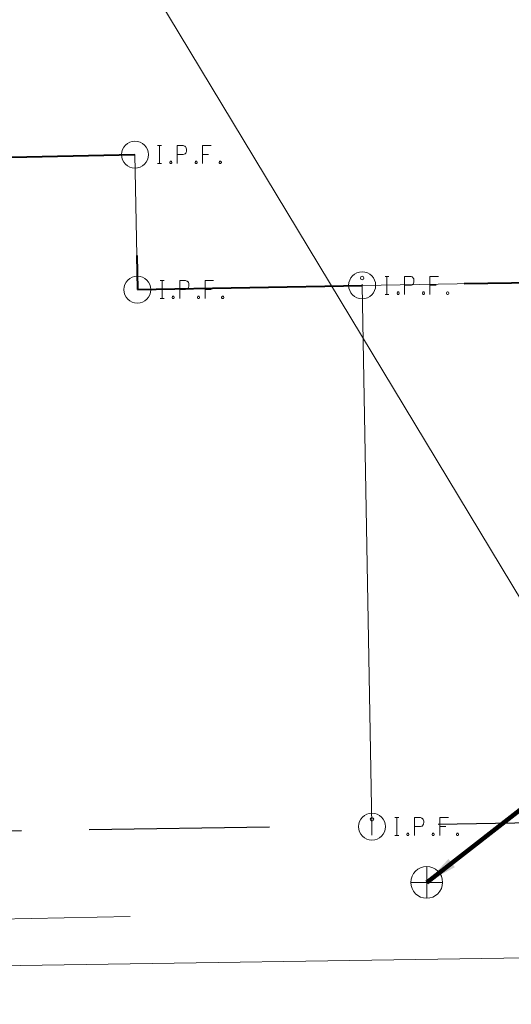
# Model space of a CAD drawing. Header units: feet. Extents: x 2433273 to 2447442, y 555003 to 575201.
# Tile 161 of 226: x 2437715 to 2437824, y 564446 to 564665. Entities that reach past the tile are written whole.
import ezdxf

# ---------------------------------------------------------------- set-up
doc = ezdxf.new("R2010")
doc.units = ezdxf.units.FT
doc.header["$LTSCALE"] = 50
doc.header["$MEASUREMENT"] = 0
for name, pattern in [('cl20', [100, 5, -5, 80, -5, 5]), ('DGN Style 2', [484.236387, 290.541832, -193.694555]), ('DGN Style 3', [677.930942, 484.236387, -193.694555]), ('rowex', [4.85, 0.8, -0.375, -0.375, 0.8, -0.3, 0.8, -0.3, 0.8, -0.3]), ('rowpr', [5.45, 1, -0.225, -0.225, 4])]:
    doc.linetypes.add(name, pattern=pattern)
for name, color, linetype, lineweight in [('DV_X_Property_Line', 7, 'Continuous', 0), ('PV_X_EOP', 7, 'DGN Style 3', 0), ('RW_P_Fee_RW', 193, 'rowpr', 40), ('RW_X_CL_20', 6, 'cl20', 0), ('RW_X_Fee_RW', 6, 'rowex', 30), ('SV_X_Break_Lines', 4, 'DGN Style 2', 0), ('SV_X_Control_Cells_Found', 7, 'Continuous', 0), ('SV_X_Mon_Cells_Found', 7, 'Continuous', 0), ('SV_X_Text', 7, 'Continuous', 0)]:
    doc.layers.add(name, color=color, linetype=linetype, lineweight=lineweight)
doc.styles.add('Slanted-Normal LS 0.50_0', font='font31.shx')
doc.dimstyles.new('Dec-0  Slanted', dxfattribs={"dimscale": 50, "dimtxt": 0.14, "dimasz": 0.14, "dimexe": 0.07, "dimexo": 0.07, "dimgap": 0.07, "dimtad": 1, "dimdec": 0, "dimzin": 3, "dimdsep": 46, "dimtxsty": 'Slanted-Normal LS 0.50_0', "dimcen": 0.09, "dimclrd": 97, "dimclre": 97, "dimclrt": 7, "dimadec": 0, "dimazin": 3, "dimtfac": 1, "dimtdec": 0, "dimtofl": 0, "dimtmove": 1, "dimatfit": 1, "dimfxl": 1, "dimtzin": 3, "dimlwd": 0, "dimlwe": 0, "dimarcsym": 0})

# ---------------------------------------------------------------- blocks, each defined once
blk = doc.blocks.new('BM')
at = {"layer": 'SV_X_Control_Cells_Found', "color": 2, "linetype": 'Continuous', "lineweight": 0}
for p, q in [((0, 0.0705), (0, -0.0705)), ((-0.0705, 0), (0.0705, 0))]:
    blk.add_line(p, q, dxfattribs=at)
blk.add_circle((0, 0), 0.0705, dxfattribs=at)
blk = doc.blocks.new('IPID')
at = {"layer": 'SV_X_Mon_Cells_Found', "color": 2, "linetype": 'Continuous', "lineweight": 0}
blk.add_line((0, 0.0058), (0, -0.0383), dxfattribs=at)
at = {"layer": 'SV_X_Mon_Cells_Found', "color": 2, "linetype": 'Continuous', "lineweight": 0, "flags": 128}
for points in [[(0.1015, 0.04), (0.1192, 0.04)], [(0.1103, -0.04), (0.1103, 0.04)], [(0.1886, -0.04), (0.1886, 0.04), (0.2151, 0.04), (0.2178, 0.0394), (0.2217, 0.0381), (0.2233, 0.0368), (0.225, 0.0356), (0.2272, 0.0324), (0.2288, 0.0293), (0.2299, 0.0242), (0.2299, 0.0167), (0.2294, 0.0142), (0.2283, 0.0104), (0.2261, 0.006), (0.2239, 0.0041), (0.2222, 0.0028), (0.2195, 0.0016), (0.2151, 0.0009), (0.1886, 0.0009)], [(0.3391, 0.04), (0.301, 0.04), (0.301, -0.04)], [(0.301, 0.0009), (0.328, 0.0009)], [(0.1015, -0.04), (0.1192, -0.04)], [(0.1583, -0.0293), (0.161, -0.0293), (0.1627, -0.0305), (0.1643, -0.0331), (0.1643, -0.0362), (0.1627, -0.0387), (0.161, -0.04), (0.1583, -0.04), (0.1566, -0.0387), (0.155, -0.0362), (0.155, -0.0331), (0.1566, -0.0305), (0.1583, -0.0293)], [(0.2707, -0.0293), (0.2735, -0.0293), (0.2751, -0.0305), (0.2768, -0.0331), (0.2768, -0.0362), (0.2751, -0.0387), (0.2735, -0.04), (0.2707, -0.04), (0.2691, -0.0387), (0.2674, -0.0362), (0.2674, -0.0331), (0.2691, -0.0305), (0.2707, -0.0293)], [(0.3782, -0.0293), (0.3809, -0.0293), (0.3826, -0.0305), (0.3843, -0.0331), (0.3843, -0.0362), (0.3826, -0.0387), (0.3809, -0.04), (0.3782, -0.04), (0.3765, -0.0387), (0.3749, -0.0362), (0.3749, -0.0331), (0.3765, -0.0305), (0.3782, -0.0293)]]:
    blk.add_lwpolyline(points, dxfattribs=at)
at = {"layer": 'SV_X_Mon_Cells_Found', "color": 2, "linetype": 'Continuous', "lineweight": 0}
for centre, radius in [((0, 0), 0.06), ((0, 0.0326), 0.008)]:
    blk.add_circle(centre, radius, dxfattribs=at)
blk = doc.blocks.new('IPID_2')
at = {"layer": 'SV_X_Mon_Cells_Found', "color": 2, "linetype": 'Continuous', "lineweight": 0}
blk.add_line((0, 0.0058), (0, -0.0383), dxfattribs=at)
at = {"layer": 'SV_X_Mon_Cells_Found', "color": 2, "linetype": 'Continuous', "lineweight": 0, "flags": 128}
for points in [[(0.1015, 0.04), (0.1192, 0.04)], [(0.1103, -0.04), (0.1103, 0.04)], [(0.1886, -0.04), (0.1886, 0.04), (0.2151, 0.04), (0.2178, 0.0394), (0.2217, 0.0381), (0.2233, 0.0368), (0.225, 0.0356), (0.2272, 0.0324), (0.2288, 0.0293), (0.2299, 0.0242), (0.2299, 0.0167), (0.2294, 0.0142), (0.2283, 0.0104), (0.2261, 0.006), (0.2239, 0.0041), (0.2222, 0.0028), (0.2195, 0.0016), (0.2151, 0.0009), (0.1886, 0.0009)], [(0.3391, 0.04), (0.301, 0.04), (0.301, -0.04)], [(0.301, 0.0009), (0.328, 0.0009)], [(0.1015, -0.04), (0.1192, -0.04)], [(0.1583, -0.0293), (0.161, -0.0293), (0.1627, -0.0305), (0.1643, -0.0331), (0.1643, -0.0362), (0.1627, -0.0387), (0.161, -0.04), (0.1583, -0.04), (0.1566, -0.0387), (0.155, -0.0362), (0.155, -0.0331), (0.1566, -0.0305), (0.1583, -0.0293)], [(0.2707, -0.0293), (0.2735, -0.0293), (0.2751, -0.0305), (0.2768, -0.0331), (0.2768, -0.0362), (0.2751, -0.0387), (0.2735, -0.04), (0.2707, -0.04), (0.2691, -0.0387), (0.2674, -0.0362), (0.2674, -0.0331), (0.2691, -0.0305), (0.2707, -0.0293)], [(0.3782, -0.0293), (0.3809, -0.0293), (0.3826, -0.0305), (0.3843, -0.0331), (0.3843, -0.0362), (0.3826, -0.0387), (0.3809, -0.04), (0.3782, -0.04), (0.3765, -0.0387), (0.3749, -0.0362), (0.3749, -0.0331), (0.3765, -0.0305), (0.3782, -0.0293)]]:
    blk.add_lwpolyline(points, dxfattribs=at)
at = {"layer": 'SV_X_Mon_Cells_Found', "color": 2, "linetype": 'Continuous', "lineweight": 0}
for centre, radius in [((0, 0), 0.06), ((0, 0.0326), 0.008)]:
    blk.add_circle(centre, radius, dxfattribs=at)
blk = doc.blocks.new('IPF_13')
at = {"layer": 'SV_X_Mon_Cells_Found', "color": 7, "linetype": 'Continuous', "lineweight": 0, "flags": 128}
for points in [[(0.1007, 0.04), (0.1184, 0.04)], [(0.1095, -0.04), (0.1095, 0.04)], [(0.1878, -0.04), (0.1878, 0.04), (0.2143, 0.04), (0.217, 0.0394), (0.2209, 0.0381), (0.2225, 0.0368), (0.2242, 0.0356), (0.2264, 0.0324), (0.228, 0.0293), (0.2291, 0.0242), (0.2291, 0.0167), (0.2286, 0.0142), (0.2275, 0.0104), (0.2253, 0.006), (0.2231, 0.0041), (0.2214, 0.0028), (0.2187, 0.0016), (0.2143, 0.0009), (0.1878, 0.0009)], [(0.3383, 0.04), (0.3002, 0.04), (0.3002, -0.04)], [(0.3002, 0.0009), (0.3272, 0.0009)], [(0.1007, -0.04), (0.1184, -0.04)], [(0.1575, -0.0293), (0.1602, -0.0293), (0.1619, -0.0305), (0.1635, -0.0331), (0.1635, -0.0362), (0.1619, -0.0387), (0.1602, -0.04), (0.1575, -0.04), (0.1558, -0.0387), (0.1542, -0.0362), (0.1542, -0.0331), (0.1558, -0.0305), (0.1575, -0.0293)], [(0.2699, -0.0293), (0.2727, -0.0293), (0.2743, -0.0305), (0.276, -0.0331), (0.276, -0.0362), (0.2743, -0.0387), (0.2727, -0.04), (0.2699, -0.04), (0.2683, -0.0387), (0.2666, -0.0362), (0.2666, -0.0331), (0.2683, -0.0305), (0.2699, -0.0293)], [(0.3774, -0.0293), (0.3801, -0.0293), (0.3818, -0.0305), (0.3835, -0.0331), (0.3835, -0.0362), (0.3818, -0.0387), (0.3801, -0.04), (0.3774, -0.04), (0.3757, -0.0387), (0.3741, -0.0362), (0.3741, -0.0331), (0.3757, -0.0305), (0.3774, -0.0293)]]:
    blk.add_lwpolyline(points, dxfattribs=at)
at = {"layer": 'SV_X_Mon_Cells_Found', "color": 7, "linetype": 'Continuous', "lineweight": 0}
blk.add_circle((0, 0), 0.06, dxfattribs=at)
blk = doc.blocks.new('IPF_14')
at = {"layer": 'SV_X_Mon_Cells_Found', "color": 7, "linetype": 'Continuous', "lineweight": 0, "flags": 128}
for points in [[(0.1007, 0.04), (0.1184, 0.04)], [(0.1095, -0.04), (0.1095, 0.04)], [(0.1878, -0.04), (0.1878, 0.04), (0.2143, 0.04), (0.217, 0.0394), (0.2209, 0.0381), (0.2225, 0.0368), (0.2242, 0.0356), (0.2264, 0.0324), (0.228, 0.0293), (0.2291, 0.0242), (0.2291, 0.0167), (0.2286, 0.0142), (0.2275, 0.0104), (0.2253, 0.006), (0.2231, 0.0041), (0.2214, 0.0028), (0.2187, 0.0016), (0.2143, 0.0009), (0.1878, 0.0009)], [(0.3383, 0.04), (0.3002, 0.04), (0.3002, -0.04)], [(0.3002, 0.0009), (0.3272, 0.0009)], [(0.1007, -0.04), (0.1184, -0.04)], [(0.1575, -0.0293), (0.1602, -0.0293), (0.1619, -0.0305), (0.1635, -0.0331), (0.1635, -0.0362), (0.1619, -0.0387), (0.1602, -0.04), (0.1575, -0.04), (0.1558, -0.0387), (0.1542, -0.0362), (0.1542, -0.0331), (0.1558, -0.0305), (0.1575, -0.0293)], [(0.2699, -0.0293), (0.2727, -0.0293), (0.2743, -0.0305), (0.276, -0.0331), (0.276, -0.0362), (0.2743, -0.0387), (0.2727, -0.04), (0.2699, -0.04), (0.2683, -0.0387), (0.2666, -0.0362), (0.2666, -0.0331), (0.2683, -0.0305), (0.2699, -0.0293)], [(0.3774, -0.0293), (0.3801, -0.0293), (0.3818, -0.0305), (0.3835, -0.0331), (0.3835, -0.0362), (0.3818, -0.0387), (0.3801, -0.04), (0.3774, -0.04), (0.3757, -0.0387), (0.3741, -0.0362), (0.3741, -0.0331), (0.3757, -0.0305), (0.3774, -0.0293)]]:
    blk.add_lwpolyline(points, dxfattribs=at)
at = {"layer": 'SV_X_Mon_Cells_Found', "color": 7, "linetype": 'Continuous', "lineweight": 0}
blk.add_circle((0, 0), 0.06, dxfattribs=at)

msp = doc.modelspace()

# ---------------------------------------------------------------- linework, layer by layer
at = {"layer": 'DV_X_Property_Line'}
for p, q in [((2437690.14, 564633.63), (2437740.25, 564634.64)), ((2437740.25, 564634.64), (2437740.79, 564604.64)), ((2437740.79, 564604.64), (2437790.67, 564605.59)), ((2437840.98, 564606.45), (2437790.67, 564605.59)), ((2437792.85, 564485.69), (2437790.67, 564605.59))]:
    msp.add_line(p, q, dxfattribs=at)
at = {"layer": 'PV_X_EOP', "flags": 128}
msp.add_lwpolyline([(2437385.69, 564458.77), (2437436.02, 564459.79), (2437487.59, 564460.78), (2437539.84, 564461.74), (2437591.63, 564462.69), (2437642.08, 564463.67), (2437692.02, 564464.47), (2437692.03, 564464.41), (2437739.16, 564465.36)], dxfattribs=at)
at = {"layer": 'RW_P_Fee_RW', "flags": 128}
for points in [[(2437740.79, 564604.64), (2437790.67, 564605.59), (2437840.98, 564606.45), (2437839.76, 564685.73)], [(2437690.14, 564633.63), (2437740.25, 564634.64), (2437740.79, 564604.64)]]:
    msp.add_lwpolyline(points, dxfattribs=at)
at = {"layer": 'RW_X_CL_20'}
msp.add_line((2438326.94, 564463.95), (2437236.58, 564447.08), dxfattribs=at)
msp.add_line((2438326.94, 564463.95), (2437236.58, 564447.08), dxfattribs=at)
at = {"layer": 'RW_X_Fee_RW'}
msp.add_line((2437245.14, 564477.22), (2438330.05, 564494), dxfattribs=at)
at = {"layer": 'SV_X_Break_Lines', "flags": 128}
msp.add_lwpolyline([(2439939.08, 561027.64), (2439937, 561031.11), (2439929.28, 561042.55), (2439926.83, 561045.99), (2439928.12, 561046.65), (2439932.48, 561040.81), (2439939.08, 561031.11), (2439940.5, 561028.44), (2434762.32, 569617.07), (2434766.17, 569570.35), (2434771.59, 569523.5), (2434776.6, 569483.36), (2434783.98, 569457.22), (2434788.63, 569439.84), (2434794.69, 569434.9), (2434798.31, 569432.92), (2434803.06, 569435.73), (2434809.38, 569440.3), (2434807.88, 569450.49), (2434802.86, 569461.6), (2434798.94, 569493.67), (2434795.84, 569520.55), (2434790.67, 569569.8), (2434788.76, 569594.66)], dxfattribs=at)

# ---------------------------------------------------------------- block references
at = {"layer": 'SV_X_Control_Cells_Found', "color": 2, "linetype": 'Continuous', "lineweight": 0, "xscale": 50, "yscale": 50, "zscale": 50}
msp.add_blockref('BM', (2437805.01, 564472.95), dxfattribs=at)
at = {"layer": 'SV_X_Mon_Cells_Found', "color": 7, "linetype": 'Continuous', "lineweight": 0, "xscale": 50, "yscale": 50, "zscale": 50}
for name, p in [('IPF_13', (2437740.25, 564634.64)), ('IPF_14', (2437740.79, 564604.64))]:
    msp.add_blockref(name, p, dxfattribs=at)
at = {"layer": 'SV_X_Mon_Cells_Found', "color": 2, "linetype": 'Continuous', "lineweight": 0, "xscale": 50, "yscale": 50, "zscale": 50}
for name, p in [('IPID_2', (2437790.67, 564605.59)), ('IPID', (2437792.85, 564485.35))]:
    msp.add_blockref(name, p, dxfattribs=at)

# ---------------------------------------------------------------- leaders
at = {"layer": 'SV_X_Text', "color": 97, "linetype": 'Continuous', "lineweight": 0, "annotation_type": 0, "has_hookline": 1, "hookline_direction": 0, "text_width": 124.39}
msp.add_leader([(2437805.01, 564472.95), (2437832.19, 564494.13), (2437839.19, 564494.13)], dimstyle='Dec-0  Slanted', override={"dimtad": 0, "dimclrd": 0, "dimlwd": 65534}, dxfattribs=at)

doc.saveas('drawing.dxf')
